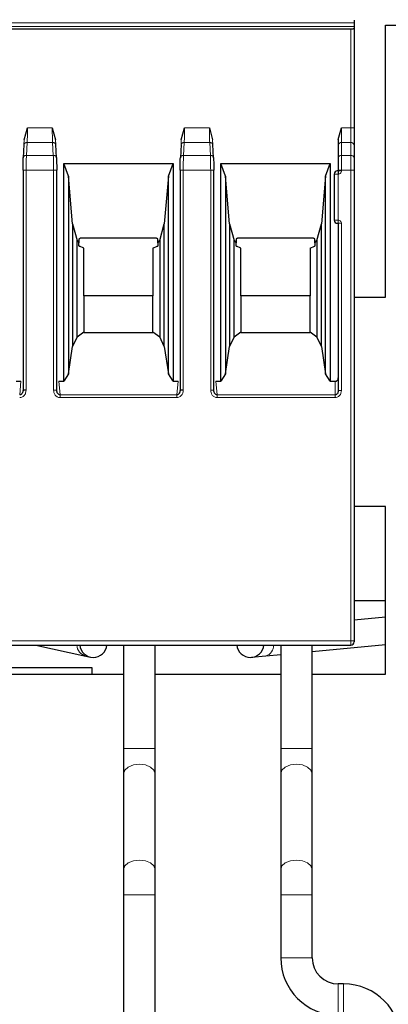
# Model space of a CAD drawing. Header units: millimetres. Extents: x 5 to 418, y 2 to 292.
# Tile 13 of 43: x 109 to 118, y 226 to 249. Entities that reach past the tile are written whole.
import ezdxf

# ---------------------------------------------------------------- set-up
doc = ezdxf.new("R2010")
doc.units = ezdxf.units.MM
doc.layers.add('SLD-0', color=7, linetype='Continuous')
doc.styles.add('SLDTEXTSTYLE0', font='TXT', dxfattribs={"width": 0.605})
doc.dimstyles.new('SLDDIMSTYLE0', dxfattribs={"dimtxt": 3.5, "dimasz": 3.302, "dimexe": 0, "dimexo": 0.0625, "dimgap": 0.875, "dimtad": 1, "dimlfac": 2, "dimrnd": 1e-09, "dimzin": 12, "dimdsep": 46, "dimtxsty": 'SLDTEXTSTYLE0', "dimsah": 1, "dimcen": 0.09, "dimadec": 0, "dimazin": 3, "dimtfac": 1, "dimtofl": 0, "dimtmove": 0, "dimatfit": 3, "dimfxl": 1, "dimfrac": 2, "dimtolj": 1, "dimtzin": 12, "dimarcsym": 0})

# ---------------------------------------------------------------- blocks, each defined once
blk = doc.blocks.new('_D_1')
at = {"layer": 'SLD-0', "color": 7}
for p, q in [((116.747, 251.02), (152.149, 251.02)), ((151.149, 180.17), (151.149, 251.02)), ((143.122, 180.17), (152.149, 180.17))]:
    blk.add_line(p, q, dxfattribs=at)
for points in [[(151.149, 251.02), (150.641, 247.718), (151.657, 247.718)], [(151.149, 180.17), (151.657, 183.472), (150.641, 183.472)]]:
    blk.add_solid(points, dxfattribs=at)
at = {"layer": 'SLD-0', "color": 7, "insert": (146.637, 209.579), "char_height": 3.5, "attachment_point": 1, "rotation": 90, "style": 'SLDTEXTSTYLE0'}
blk.add_mtext('141,7', dxfattribs=at)

msp = doc.modelspace()

# ---------------------------------------------------------------- linework, layer by layer
at = {"color": 7, "linetype": 'Continuous', "lineweight": 18}
for p, q in [((106.1224, 249.3288), (117.3724, 249.3288)), ((106.1224, 249.2349), (117.3724, 249.2349)), ((117.2974, 246.8199), (117.2974, 249.1715)), ((109.5764, 246.8197), (110.1683, 246.8198)), ((113.3264, 246.8197), (113.9183, 246.8198)), ((117.0724, 246.4663), (117.0724, 246.8199)), ((117.0724, 246.8199), (117.2974, 246.8199)), ((117.2974, 246.8199), (117.2974, 246.4663)), ((117.3724, 246.8199), (117.2974, 246.8199)), ((109.4974, 246.5291), (109.4927, 246.4133)), ((110.2474, 246.5291), (110.2521, 246.4133)), ((113.2474, 246.5291), (113.2427, 246.4133)), ((113.9974, 246.5291), (114.0021, 246.4133)), ((109.5515, 246.1592), (109.5676, 246.4663)), ((110.1772, 246.4663), (109.5676, 246.4663)), ((110.1772, 246.4663), (110.1932, 246.1592)), ((113.3015, 246.1592), (113.3176, 246.4663)), ((113.9272, 246.4663), (113.3176, 246.4663)), ((113.9272, 246.4663), (113.9432, 246.1592)), ((117.0724, 246.4663), (117.0724, 246.1592)), ((117.2974, 246.4663), (117.0724, 246.4663)), ((117.2974, 246.4663), (117.2974, 246.1592)), ((110.1932, 246.1592), (109.5515, 246.1592)), ((113.9432, 246.1592), (113.3015, 246.1592)), ((117.0724, 246.1592), (117.0724, 245.8056)), ((117.2974, 246.1592), (117.0724, 246.1592)), ((117.2974, 246.1592), (117.2974, 245.8056)), ((109.545, 245.8056), (109.545, 240.5516)), ((110.1998, 245.8056), (109.545, 245.8056)), ((110.1998, 240.5516), (110.1998, 245.8056)), ((113.295, 245.8056), (113.295, 240.5516)), ((113.9498, 245.8056), (113.295, 245.8056)), ((113.9498, 240.5516), (113.9498, 245.8056)), ((117.0724, 245.8056), (116.9974, 245.8056)), ((116.9974, 245.7878), (117.0724, 245.7878)), ((117.0724, 245.8056), (117.0724, 245.7878)), ((117.2974, 245.8056), (117.0724, 245.8056)), ((117.2974, 234.5628), (117.2974, 245.8056)), ((117.3724, 245.8056), (117.2974, 245.8056)), ((116.9974, 245.7128), (116.8974, 245.7128)), ((116.9974, 245.7128), (116.9974, 244.6128)), ((116.8974, 244.6128), (116.9974, 244.6128)), ((116.9974, 244.6128), (116.9974, 244.5378)), ((117.0724, 244.5378), (116.9974, 244.5378)), ((117.0724, 244.5378), (117.0724, 240.5471)), ((109.4203, 240.7636), (109.3908, 240.4389)), ((110.3539, 240.4389), (110.3244, 240.7636)), ((113.1703, 240.7636), (113.1408, 240.4389)), ((114.1039, 240.4389), (114.0744, 240.7636)), ((116.9224, 240.4389), (116.9224, 240.7636)), ((110.1998, 240.5516), (110.2748, 240.5516)), ((113.1408, 240.4389), (110.3539, 240.4389)), ((113.1408, 240.3739), (110.3539, 240.3739)), ((113.1408, 240.3739), (113.1408, 240.4389)), ((113.9498, 240.5516), (114.0248, 240.5516)), ((116.9224, 240.4389), (114.1039, 240.4389)), ((116.9224, 240.3739), (114.1039, 240.3739)), ((116.9224, 240.3739), (116.9224, 240.4389)), ((117.0724, 240.5471), (116.9974, 240.5471)), ((106.1974, 234.5628), (117.2974, 234.5628)), ((117.2974, 234.5628), (117.2974, 234.4628)), ((117.3724, 234.5628), (117.2974, 234.5628)), ((111.8724, 231.9947), (112.6224, 231.9947)), ((115.6224, 231.9947), (115.9974, 231.9947)), ((115.9974, 231.9947), (116.3724, 231.9947)), ((111.8724, 228.4947), (112.6224, 228.4947)), ((115.6224, 228.4947), (115.9974, 228.4947)), ((115.9974, 228.4947), (116.3724, 228.4947)), ((115.6224, 226.9947), (115.9974, 226.9947)), ((115.9974, 226.9947), (116.3724, 226.9947)), ((116.9974, 225.9947), (116.9974, 226.3697)), ((117.1224, 225.9947), (117.1224, 226.3697)), ((116.9974, 225.6197), (116.9974, 225.9947)), ((117.1224, 225.6197), (117.1224, 225.9947))]:
    msp.add_line(p, q, dxfattribs=at)
at = {"color": 7, "linetype": 'Continuous', "lineweight": 25}
for p, q in [((117.3724, 249.3886), (117.3724, 249.3288)), ((117.3724, 249.3288), (117.3724, 249.2349)), ((117.2974, 249.1715), (106.1974, 249.1715)), ((117.3724, 249.2349), (117.3724, 249.1988)), ((117.3724, 249.1988), (117.3724, 246.8199)), ((118.1224, 242.7697), (118.1224, 249.2697)), ((118.1224, 249.2697), (127.1224, 249.2697)), ((109.4974, 246.5291), (109.5764, 246.8197)), ((110.1683, 246.8198), (110.2474, 246.5291)), ((113.2474, 246.5291), (113.3264, 246.8197)), ((113.9183, 246.8198), (113.9974, 246.5291)), ((116.9974, 246.5359), (117.0724, 246.8199)), ((116.9974, 246.5359), (116.9974, 246.4133)), ((109.4929, 246.4218), (109.4762, 246.1036)), ((110.2685, 246.1036), (110.2518, 246.4218)), ((113.2429, 246.4218), (113.2262, 246.1036)), ((114.0185, 246.1036), (114.0018, 246.4218)), ((116.9974, 246.4133), (116.9974, 246.1062)), ((117.3724, 246.4133), (117.3724, 246.1062)), ((109.4701, 245.8056), (109.4701, 240.5516)), ((110.2748, 240.5516), (110.2748, 245.8072)), ((110.4414, 245.9678), (113.0534, 245.9678)), ((110.4414, 240.7636), (110.4414, 245.9678)), ((110.5524, 245.6628), (110.4414, 245.9678)), ((112.9424, 245.6628), (113.0534, 245.9678)), ((113.0534, 245.9678), (113.0534, 240.7636)), ((113.2201, 245.8056), (113.2201, 240.5516)), ((114.0248, 240.5516), (114.0248, 245.8072)), ((114.1914, 245.9678), (116.8034, 245.9678)), ((114.1914, 240.7636), (114.1914, 245.9678)), ((114.3024, 245.6628), (114.1914, 245.9678)), ((116.6924, 245.6628), (116.8034, 245.9678)), ((116.8034, 245.9678), (116.8034, 240.7636)), ((116.9974, 245.8056), (116.9974, 245.7878)), ((117.3724, 245.8056), (117.3724, 234.5628)), ((110.5524, 245.6628), (110.5524, 240.9397)), ((110.6517, 244.5278), (110.5524, 245.6628)), ((112.9424, 245.6628), (112.8431, 244.5278)), ((112.9424, 240.9397), (112.9424, 245.6628)), ((114.3024, 245.6628), (114.3024, 240.9397)), ((114.4017, 244.5278), (114.3024, 245.6628)), ((116.6924, 245.6628), (116.5931, 244.5278)), ((116.6924, 240.9397), (116.6924, 245.6628)), ((116.8974, 245.7128), (116.8974, 244.6128)), ((110.6517, 244.5278), (110.7588, 244.1278)), ((110.6517, 244.5278), (110.6517, 241.595)), ((112.7359, 244.1278), (112.8431, 244.5278)), ((112.8431, 241.595), (112.8431, 244.5278)), ((114.4017, 244.5278), (114.5088, 244.1278)), ((114.4017, 244.5278), (114.4017, 241.595)), ((116.4859, 244.1278), (116.5931, 244.5278)), ((116.5931, 241.595), (116.5931, 244.5278)), ((116.9724, 244.5378), (116.9974, 244.5378)), ((116.9974, 244.5378), (116.9974, 240.5471)), ((110.7588, 244.1278), (110.8049, 244.0687)), ((110.7588, 241.8259), (110.7588, 244.1278)), ((110.8049, 244.1588), (110.8049, 244.0687)), ((112.6299, 244.1828), (110.8649, 244.1828)), ((112.6899, 244.0687), (112.6899, 244.1588)), ((112.6899, 244.0687), (112.7359, 244.1278)), ((112.7359, 244.1278), (112.7359, 241.8259)), ((114.5088, 244.1278), (114.5549, 244.0687)), ((114.5088, 241.8259), (114.5088, 244.1278)), ((114.5549, 244.1588), (114.5549, 244.0687)), ((116.3799, 244.1828), (114.6149, 244.1828)), ((116.4399, 244.0687), (116.4399, 244.1588)), ((116.4399, 244.0687), (116.4859, 244.1278)), ((116.4859, 244.1278), (116.4859, 241.8259)), ((110.8049, 243.9938), (110.8049, 244.0687)), ((110.8102, 243.9878), (110.8189, 243.9878)), ((110.9224, 243.9428), (110.8189, 243.9878)), ((110.9224, 242.802), (110.9224, 243.9428)), ((112.5724, 243.9428), (112.6759, 243.9878)), ((112.5724, 243.9428), (112.5724, 242.802)), ((112.6759, 243.9878), (112.6846, 243.9878)), ((112.6899, 244.0687), (112.6899, 243.9938)), ((114.5549, 243.9938), (114.5549, 244.0687)), ((114.5602, 243.9878), (114.5689, 243.9878)), ((114.6724, 243.9428), (114.5689, 243.9878)), ((114.6724, 242.802), (114.6724, 243.9428)), ((116.3224, 243.9428), (116.4259, 243.9878)), ((116.3224, 243.9428), (116.3224, 242.802)), ((116.4259, 243.9878), (116.4346, 243.9878)), ((116.4399, 244.0687), (116.4399, 243.9938)), ((110.9224, 242.802), (110.9224, 241.9472)), ((112.5724, 242.802), (110.9224, 242.802)), ((112.5724, 241.9472), (112.5724, 242.802)), ((114.6724, 242.802), (114.6724, 241.9472)), ((116.3224, 242.802), (114.6724, 242.802)), ((116.3224, 241.9472), (116.3224, 242.802)), ((117.3724, 242.7697), (118.1224, 242.7697)), ((110.7588, 241.8259), (110.6517, 241.595)), ((110.7588, 241.8259), (110.9224, 241.9472)), ((110.9224, 241.9472), (110.9224, 241.9328)), ((110.9224, 241.9328), (112.5724, 241.9328)), ((112.5724, 241.9472), (112.5724, 241.9328)), ((112.5724, 241.9472), (112.7359, 241.8259)), ((112.8431, 241.595), (112.7359, 241.8259)), ((114.5088, 241.8259), (114.4017, 241.595)), ((114.5088, 241.8259), (114.6724, 241.9472)), ((114.6724, 241.9472), (114.6724, 241.9328)), ((114.6724, 241.9328), (116.3224, 241.9328)), ((116.3224, 241.9472), (116.3224, 241.9328)), ((116.3224, 241.9472), (116.4859, 241.8259)), ((116.5931, 241.595), (116.4859, 241.8259)), ((110.5524, 240.9397), (110.6517, 241.595)), ((112.8431, 241.595), (112.9424, 240.9397)), ((114.3024, 240.9397), (114.4017, 241.595)), ((116.5931, 241.595), (116.6924, 240.9397)), ((110.5524, 240.9397), (110.4414, 240.7636)), ((113.0534, 240.7636), (112.9424, 240.9397)), ((114.3024, 240.9397), (114.1914, 240.7636)), ((116.8034, 240.7636), (116.6924, 240.9397)), ((109.3034, 240.7636), (109.4203, 240.7636)), ((110.3244, 240.7636), (110.4414, 240.7636)), ((113.0534, 240.7636), (113.1703, 240.7636)), ((114.0744, 240.7636), (114.1914, 240.7636)), ((116.8034, 240.7636), (116.9224, 240.7636)), ((109.4709, 240.5516), (109.4628, 240.5074)), ((110.2819, 240.5074), (110.2738, 240.5516)), ((113.2209, 240.5516), (113.2128, 240.5074)), ((114.0319, 240.5074), (114.0238, 240.5516)), ((116.9986, 240.5471), (116.9925, 240.5087)), ((118.1224, 237.7697), (117.3724, 237.7697)), ((118.1224, 233.7697), (118.1224, 237.7697)), ((118.1224, 235.5197), (117.3724, 235.5197)), ((118.1224, 235.1298), (117.3724, 235.058)), ((106.1974, 234.4628), (117.2974, 234.4628)), ((109.7758, 234.4628), (110.972, 234.2004)), ((111.8724, 234.4628), (111.8724, 231.9947)), ((112.6224, 231.9947), (112.6224, 234.4628)), ((115.6224, 234.4628), (115.6224, 231.9947)), ((116.3724, 234.3093), (118.1224, 234.4768)), ((116.3724, 231.9947), (116.3724, 234.4628)), ((110.972, 234.2004), (111.0777, 234.1772)), ((114.9283, 234.1711), (115.2662, 234.2035)), ((115.2662, 234.2035), (115.6224, 234.2376)), ((111.1224, 233.9197), (108.8724, 233.9197)), ((111.1224, 233.7697), (111.1224, 233.9197)), ((108.8724, 233.7697), (111.8724, 233.7697)), ((112.6224, 233.7697), (115.6224, 233.7697)), ((116.3724, 233.7697), (118.1224, 233.7697)), ((111.8724, 231.9947), (111.8724, 231.3891)), ((112.6224, 231.3891), (112.6224, 231.9947)), ((115.6224, 231.9947), (115.6224, 231.3891)), ((116.3724, 231.3891), (116.3724, 231.9947)), ((111.8724, 231.3891), (111.8724, 229.1002)), ((112.6224, 229.1002), (112.6224, 231.3891)), ((115.6224, 231.3891), (115.6224, 229.1002)), ((116.3724, 229.1002), (116.3724, 231.3891)), ((111.8724, 229.1002), (111.8724, 228.4947)), ((112.6224, 228.4947), (112.6224, 229.1002)), ((115.6224, 229.1002), (115.6224, 228.4947)), ((116.3724, 228.4947), (116.3724, 229.1002)), ((111.8724, 228.4947), (111.8724, 224.9947)), ((112.6224, 224.9947), (112.6224, 228.4947)), ((115.6224, 228.4947), (115.6224, 226.9947)), ((116.3724, 226.9947), (116.3724, 228.4947)), ((117.1224, 226.3697), (116.9974, 226.3697))]:
    msp.add_line(p, q, dxfattribs=at)
at = {"color": 7, "linetype": 'Continuous', "lineweight": 18, "flags": 128}
for points in [[(111.8724, 231.3891), (111.9009, 231.476), (111.9822, 231.5497), (112.1039, 231.5989), (112.2474, 231.6162), (112.3909, 231.5989), (112.5125, 231.5497), (112.5938, 231.476), (112.6224, 231.3891), (112.6224, 231.3891)], [(115.6224, 231.3891), (115.6509, 231.476), (115.7322, 231.5497), (115.8539, 231.5989), (115.9974, 231.6162)], [(115.9974, 231.6162), (116.1409, 231.5989), (116.2625, 231.5497), (116.3438, 231.476), (116.3724, 231.3891)], [(111.8724, 229.1002), (111.9009, 229.1871), (111.9822, 229.2608), (112.1039, 229.31), (112.2474, 229.3273), (112.3909, 229.31), (112.5125, 229.2608), (112.5938, 229.1871), (112.6224, 229.1002), (112.6224, 229.1002)], [(115.6224, 229.1002), (115.6509, 229.1871), (115.7322, 229.2608), (115.8539, 229.31), (115.9974, 229.3273)], [(115.9974, 229.3273), (116.1409, 229.31), (116.2625, 229.2608), (116.3438, 229.1871), (116.3724, 229.1002)]]:
    msp.add_lwpolyline(points, dxfattribs=at)
at = {"color": 7, "linetype": 'Continuous', "lineweight": 18}
for centre, radius, start, end in [((117.063, 246.4), 0.067, 81.95053, 168.57825), ((117.3067, 246.4), 0.0669, 11.41848, 98.05015), ((117.063, 246.0929), 0.067, 81.95053, 168.57825), ((117.3067, 246.0929), 0.067, 11.42175, 98.04947), ((111.044, 234.4839), 0.2925, 184.14301, 255.73893), ((115.1935, 234.4495), 0.2565, 286.4653, 2.96787)]:
    msp.add_arc(centre, radius, start, end, dxfattribs=at)
at = {"color": 7, "linetype": 'Continuous', "lineweight": 25}
for centre, radius, start, end in [((116.9724, 245.7128), 0.075, 90, 180), ((116.9724, 244.6128), 0.075, 180, 270), ((117.2974, 234.5378), 0.075, 270, 0.00011), ((111.1474, 234.4947), 0.325, 185.63323, 354.36677), ((114.8974, 234.4947), 0.325, 185.63323, 354.36677), ((116.9974, 226.9947), 1.375, 180, 270), ((116.9974, 226.9947), 0.625, 180, 270), ((117.1224, 224.9947), 1.375, 0, 90)]:
    msp.add_arc(centre, radius, start, end, dxfattribs=at)
for points, knots in [([(117.3724, 249.1988), (117.372, 249.1966), (117.3712, 249.1926), (117.3644, 249.186), (117.3537, 249.1802), (117.3395, 249.1759), (117.3261, 249.1734), (117.3119, 249.1718), (117.3021, 249.1716), (117.2974, 249.1715)], [0, 0, 0, 0, 0.1565292, 0.2927668, 0.5038018, 0.6342836, 0.7601474, 0.8818752, 1, 1, 1, 1]), ([(109.4701, 245.8056), (109.4704, 245.862), (109.471, 245.9745), (109.4747, 246.0623), (109.4766, 246.1062)], [0, 0, 0, 0, 0.5004549, 1, 1, 1, 1]), ([(110.2681, 246.1062), (110.27, 246.0622), (110.2738, 245.9744), (110.2744, 245.8619), (110.2747, 245.8056)], [0, 0, 0, 0, 0.50021966, 1, 1, 1, 1]), ([(113.2201, 245.8056), (113.2204, 245.862), (113.221, 245.9745), (113.2247, 246.0623), (113.2266, 246.1062)], [0, 0, 0, 0, 0.5004549, 1, 1, 1, 1]), ([(114.0181, 246.1062), (114.02, 246.0622), (114.0238, 245.9744), (114.0244, 245.8619), (114.0247, 245.8056)], [0, 0, 0, 0, 0.5002197, 1, 1, 1, 1]), ([(116.9974, 245.7878), (116.9941, 245.7878), (116.9875, 245.7878), (116.9806, 245.7878), (116.9764, 245.7878), (116.9732, 245.7878), (116.9727, 245.7878), (116.9724, 245.7878)], [0, 0, 0, 0, 0.2491731, 0.4989908, 0.624116, 0.7460587, 1, 1, 1, 1]), ([(116.9974, 245.7878), (116.9974, 245.7868), (116.9974, 245.7852), (116.9974, 245.7759), (116.9974, 245.7662), (116.9974, 245.7542), (116.9974, 245.7367), (116.9974, 245.7222), (116.9974, 245.7128)], [0, 0, 0, 0, 0.2394567, 0.3683606, 0.5, 0.6316394, 0.7605433, 1, 1, 1, 1]), ([(110.8649, 244.1828), (110.8586, 244.1825), (110.8466, 244.182), (110.8298, 244.1773), (110.8153, 244.1695), (110.8084, 244.1625), (110.8049, 244.1588)], [0, 0, 0, 0, 0.2585769, 0.4994275, 0.7405801, 1, 1, 1, 1]), ([(112.6899, 244.1588), (112.6863, 244.1625), (112.6794, 244.1695), (112.665, 244.1773), (112.6482, 244.182), (112.6361, 244.1825), (112.6299, 244.1828)], [0, 0, 0, 0, 0.2594199, 0.5005725, 0.7414231, 1, 1, 1, 1]), ([(114.6149, 244.1828), (114.6086, 244.1825), (114.5966, 244.182), (114.5798, 244.1773), (114.5653, 244.1695), (114.5584, 244.1625), (114.5549, 244.1588)], [0, 0, 0, 0, 0.2585769, 0.4994275, 0.7405801, 1, 1, 1, 1]), ([(116.4399, 244.1588), (116.4363, 244.1625), (116.4294, 244.1695), (116.415, 244.1773), (116.3982, 244.182), (116.3861, 244.1825), (116.3799, 244.1828)], [0, 0, 0, 0, 0.2594199, 0.5005725, 0.7414231, 1, 1, 1, 1]), ([(116.9224, 240.7636), (116.9276, 240.7639), (116.9379, 240.7645), (116.9525, 240.7698), (116.9657, 240.7784), (116.9804, 240.7937), (116.9945, 240.8177), (116.9964, 240.8393), (116.9974, 240.8502)], [0, 0, 0, 0, 0.1235306, 0.2423113, 0.3630193, 0.4920327, 0.7438985, 1, 1, 1, 1]), ([(109.4701, 240.5516), (109.4679, 240.5335), (109.4645, 240.5043), (109.4474, 240.4732), (109.4322, 240.4563), (109.4189, 240.4466), (109.405, 240.4403), (109.3954, 240.4393), (109.3908, 240.4389)], [0, 0, 0, 0, 0.3663059, 0.5882697, 0.7084095, 0.8155914, 0.9118546, 1, 1, 1, 1]), ([(110.3539, 240.4389), (110.3487, 240.4395), (110.3376, 240.4407), (110.3218, 240.4489), (110.3068, 240.4617), (110.2928, 240.4806), (110.279, 240.5104), (110.2763, 240.5358), (110.2747, 240.5516)], [0, 0, 0, 0, 0.1003675, 0.2126608, 0.3407508, 0.4872618, 0.6792886, 1, 1, 1, 1]), ([(113.2201, 240.5516), (113.2179, 240.5335), (113.2145, 240.5043), (113.1974, 240.4732), (113.1822, 240.4563), (113.1689, 240.4466), (113.155, 240.4403), (113.1454, 240.4393), (113.1408, 240.4389)], [0, 0, 0, 0, 0.3663059, 0.5882697, 0.7084095, 0.8155914, 0.9118546, 1, 1, 1, 1]), ([(114.1039, 240.4389), (114.0987, 240.4395), (114.0876, 240.4407), (114.0718, 240.4489), (114.0568, 240.4617), (114.0428, 240.4806), (114.029, 240.5104), (114.0263, 240.5358), (114.0247, 240.5516)], [0, 0, 0, 0, 0.1003675, 0.2126608, 0.3407508, 0.4872618, 0.6792886, 1, 1, 1, 1]), ([(116.9974, 240.5471), (116.9959, 240.5304), (116.9933, 240.5025), (116.9778, 240.472), (116.9629, 240.4552), (116.95, 240.4459), (116.9364, 240.44), (116.9269, 240.4392), (116.9224, 240.4389)], [0, 0, 0, 0, 0.3513238, 0.5859742, 0.7049318, 0.8117962, 0.9090581, 1, 1, 1, 1]), ([(117.3724, 234.5628), (117.3724, 234.5595), (117.3724, 234.5529), (117.3724, 234.5447), (117.3724, 234.5389), (117.3724, 234.5381), (117.3724, 234.5378)], [0, 0, 0, 0, 0.2499989, 0.4999985, 0.7499989, 1, 1, 1, 1])]:
    msp.add_open_spline(points, degree=3, knots=knots, dxfattribs=at)
at = {"color": 7, "linetype": 'Continuous', "lineweight": 18}
for points, knots in [([(109.5676, 246.4663), (109.5689, 246.4918), (109.5716, 246.5421), (109.5753, 246.6591), (109.5759, 246.7561), (109.5764, 246.8197)], [0, 0, 0, 0, 0.2604761, 0.5143228, 1, 1, 1, 1]), ([(110.1683, 246.8198), (110.1688, 246.7562), (110.1694, 246.6593), (110.1731, 246.5422), (110.1758, 246.4918), (110.1772, 246.4663)], [0, 0, 0, 0, 0.4852383, 0.7391943, 1, 1, 1, 1]), ([(113.3176, 246.4663), (113.3189, 246.4918), (113.3216, 246.5421), (113.3253, 246.6591), (113.3259, 246.7561), (113.3264, 246.8197)], [0, 0, 0, 0, 0.2604761, 0.5143228, 1, 1, 1, 1]), ([(113.9183, 246.8198), (113.9188, 246.7562), (113.9194, 246.6593), (113.9231, 246.5422), (113.9258, 246.4918), (113.9272, 246.4663)], [0, 0, 0, 0, 0.4852402, 0.7391957, 1, 1, 1, 1]), ([(109.5515, 246.1592), (109.5505, 246.1337), (109.5485, 246.0833), (109.5458, 245.9661), (109.5453, 245.8692), (109.545, 245.8056)], [0, 0, 0, 0, 0.2609473, 0.5149579, 1, 1, 1, 1]), ([(110.1998, 245.8056), (110.1994, 245.8693), (110.199, 245.9662), (110.1962, 246.0833), (110.1942, 246.1337), (110.1932, 246.1592)], [0, 0, 0, 0, 0.4851976, 0.7391696, 1, 1, 1, 1]), ([(113.3015, 246.1592), (113.3005, 246.1337), (113.2985, 246.0833), (113.2958, 245.9661), (113.2953, 245.8692), (113.295, 245.8056)], [0, 0, 0, 0, 0.2609473, 0.5149579, 1, 1, 1, 1]), ([(113.9498, 245.8056), (113.9494, 245.8693), (113.949, 245.9662), (113.9462, 246.0833), (113.9442, 246.1337), (113.9432, 246.1592)], [0, 0, 0, 0, 0.4851977, 0.7391696, 1, 1, 1, 1]), ([(117.0724, 245.7878), (117.0713, 245.7779), (117.0693, 245.7582), (117.0516, 245.7337), (117.0271, 245.7157), (117.0073, 245.7138), (116.9974, 245.7128)], [0, 0, 0, 0, 0.2491265, 0.4998627, 0.7491353, 1, 1, 1, 1]), ([(116.9974, 244.6128), (117.0072, 244.6117), (117.027, 244.6097), (117.0515, 244.5919), (117.0694, 244.5675), (117.0714, 244.5477), (117.0724, 244.5378)], [0, 0, 0, 0, 0.24912655, 0.49986267, 0.74913526, 1, 1, 1, 1]), ([(109.545, 240.5516), (109.5425, 240.5278), (109.5376, 240.4802), (109.5053, 240.4289), (109.4711, 240.3989), (109.4366, 240.3792), (109.4083, 240.3759), (109.3908, 240.3739)], [0, 0, 0, 0, 0.274135, 0.5479337, 0.6740621, 0.7993135, 1, 1, 1, 1]), ([(110.3539, 240.3739), (110.3426, 240.3748), (110.3196, 240.3765), (110.2879, 240.39), (110.2596, 240.4098), (110.2299, 240.4426), (110.2048, 240.4908), (110.2014, 240.5319), (110.1998, 240.5516)], [0, 0, 0, 0, 0.1301456, 0.2646137, 0.3919831, 0.5265773, 0.7730368, 1, 1, 1, 1]), ([(113.295, 240.5516), (113.2925, 240.5278), (113.2876, 240.4802), (113.2553, 240.4289), (113.2211, 240.3989), (113.1866, 240.3792), (113.1583, 240.3759), (113.1408, 240.3739)], [0, 0, 0, 0, 0.2741365, 0.5479368, 0.674066, 0.7993181, 1, 1, 1, 1]), ([(114.1039, 240.3739), (114.0926, 240.3748), (114.0696, 240.3765), (114.0379, 240.39), (114.0096, 240.4098), (113.9799, 240.4426), (113.9548, 240.4908), (113.9514, 240.5319), (113.9498, 240.5516)], [0, 0, 0, 0, 0.1301456, 0.2646137, 0.3919831, 0.5265773, 0.7730368, 1, 1, 1, 1]), ([(117.0724, 240.5471), (117.0701, 240.5241), (117.0656, 240.4781), (117.0347, 240.428), (117.0016, 240.3986), (116.9676, 240.3791), (116.9396, 240.3759), (116.9224, 240.3739)], [0, 0, 0, 0, 0.2713487, 0.543346, 0.6701531, 0.7962742, 1, 1, 1, 1])]:
    msp.add_open_spline(points, degree=3, knots=knots, dxfattribs=at)
at = {"color": 7, "linetype": 'Continuous', "lineweight": 25}
for points in [[(117.3724, 246.8199), (117.3724, 246.7437), (117.3724, 246.5914), (117.3724, 246.4727), (117.3724, 246.4133)], [(116.9974, 246.1062), (116.9974, 246.0623), (116.9974, 245.9745), (116.9974, 245.8619), (116.9974, 245.8056)], [(117.3724, 246.1062), (117.3724, 246.0623), (117.3724, 245.9745), (117.3724, 245.8619), (117.3724, 245.8056)], [(109.545, 240.5516), (109.5399, 240.5516), (109.5297, 240.5516), (109.5151, 240.5516), (109.5018, 240.5516), (109.4902, 240.5516), (109.4808, 240.5516), (109.4741, 240.5516), (109.4702, 240.5516), (109.4701, 240.5516), (109.4701, 240.5516)], [(113.295, 240.5516), (113.2899, 240.5516), (113.2797, 240.5516), (113.2651, 240.5516), (113.2518, 240.5516), (113.2402, 240.5516), (113.2308, 240.5516), (113.2241, 240.5516), (113.2202, 240.5516), (113.2201, 240.5516), (113.2201, 240.5516)]]:
    msp.add_open_spline(points, degree=3, dxfattribs=at)
at = {"color": 7, "linetype": 'Continuous', "lineweight": 18}
for points in [[(109.4927, 246.4133), (109.4928, 246.4168), (109.493, 246.4239), (109.4971, 246.4342), (109.5039, 246.4436), (109.5132, 246.4517), (109.5248, 246.4584), (109.5381, 246.4632), (109.5525, 246.4661), (109.5625, 246.4662), (109.5676, 246.4663)], [(110.1772, 246.4663), (110.1822, 246.4662), (110.1922, 246.4661), (110.2067, 246.4632), (110.2199, 246.4584), (110.2315, 246.4518), (110.2409, 246.4436), (110.2476, 246.4342), (110.2517, 246.4239), (110.2519, 246.4168), (110.2521, 246.4133)], [(113.2427, 246.4133), (113.2428, 246.4168), (113.243, 246.4239), (113.2471, 246.4342), (113.2539, 246.4436), (113.2632, 246.4517), (113.2748, 246.4584), (113.2881, 246.4632), (113.3025, 246.4661), (113.3125, 246.4662), (113.3176, 246.4663)], [(113.9272, 246.4663), (113.9322, 246.4662), (113.9422, 246.4661), (113.9567, 246.4632), (113.9699, 246.4584), (113.9815, 246.4518), (113.9909, 246.4436), (113.9976, 246.4342), (114.0017, 246.4239), (114.0019, 246.4168), (114.0021, 246.4133)], [(109.5515, 246.1592), (109.5465, 246.1591), (109.5364, 246.159), (109.522, 246.1561), (109.5087, 246.1513), (109.4971, 246.1446), (109.4878, 246.1365), (109.481, 246.1271), (109.4769, 246.1168), (109.4767, 246.1097), (109.4766, 246.1062)], [(110.2681, 246.1062), (110.268, 246.1097), (110.2678, 246.1168), (110.2637, 246.1271), (110.257, 246.1365), (110.2476, 246.1446), (110.236, 246.1513), (110.2228, 246.1561), (110.2083, 246.159), (110.1983, 246.1591), (110.1932, 246.1592)], [(113.3015, 246.1592), (113.2965, 246.1591), (113.2864, 246.159), (113.272, 246.1561), (113.2587, 246.1513), (113.2471, 246.1446), (113.2378, 246.1365), (113.231, 246.1271), (113.2269, 246.1168), (113.2267, 246.1097), (113.2266, 246.1062)], [(114.0181, 246.1062), (114.018, 246.1097), (114.0178, 246.1168), (114.0137, 246.1271), (114.007, 246.1365), (113.9976, 246.1446), (113.986, 246.1513), (113.9728, 246.1561), (113.9583, 246.159), (113.9483, 246.1591), (113.9432, 246.1592)], [(109.545, 245.8056), (109.5399, 245.8056), (109.5297, 245.8056), (109.5151, 245.8056), (109.5018, 245.8056), (109.4902, 245.8056), (109.4808, 245.8056), (109.4741, 245.8056), (109.4702, 245.8056), (109.4701, 245.8056), (109.4701, 245.8056)], [(110.2747, 245.8056), (110.2746, 245.8056), (110.2746, 245.8056), (110.2706, 245.8056), (110.2639, 245.8056), (110.2545, 245.8056), (110.243, 245.8056), (110.2296, 245.8056), (110.215, 245.8056), (110.2048, 245.8056), (110.1998, 245.8056)], [(113.295, 245.8056), (113.2899, 245.8056), (113.2797, 245.8056), (113.2651, 245.8056), (113.2518, 245.8056), (113.2402, 245.8056), (113.2308, 245.8056), (113.2241, 245.8056), (113.2202, 245.8056), (113.2201, 245.8056), (113.2201, 245.8056)], [(114.0247, 245.8056), (114.0246, 245.8056), (114.0246, 245.8056), (114.0206, 245.8056), (114.0139, 245.8056), (114.0045, 245.8056), (113.993, 245.8056), (113.9796, 245.8056), (113.965, 245.8056), (113.9548, 245.8056), (113.9498, 245.8056)], [(110.3539, 240.3739), (110.3539, 240.3805), (110.3539, 240.3936), (110.3539, 240.4118), (110.3539, 240.4278), (110.3539, 240.4352), (110.3539, 240.4389)], [(114.1039, 240.3739), (114.1039, 240.3805), (114.1039, 240.3936), (114.1039, 240.4118), (114.1039, 240.4278), (114.1039, 240.4352), (114.1039, 240.4389)]]:
    msp.add_open_spline(points, degree=3, dxfattribs=at)

# ---------------------------------------------------------------- dimensions: what is measured, and where the dimension line sits
at = {"layer": 'SLD-0', "color": 7}
dim = msp.add_linear_dim(base=(151.1487, 251.0197), p1=(143.1224, 180.1697), p2=(116.7474, 251.0197), angle=90, dimstyle='SLDDIMSTYLE0', dxfattribs=at)
dim.commit()
dim.dimension.update_dxf_attribs({"geometry": '_D_1', "text_midpoint": (151.1487, 215.5947), "dimtype": 160})

doc.saveas('drawing.dxf')
